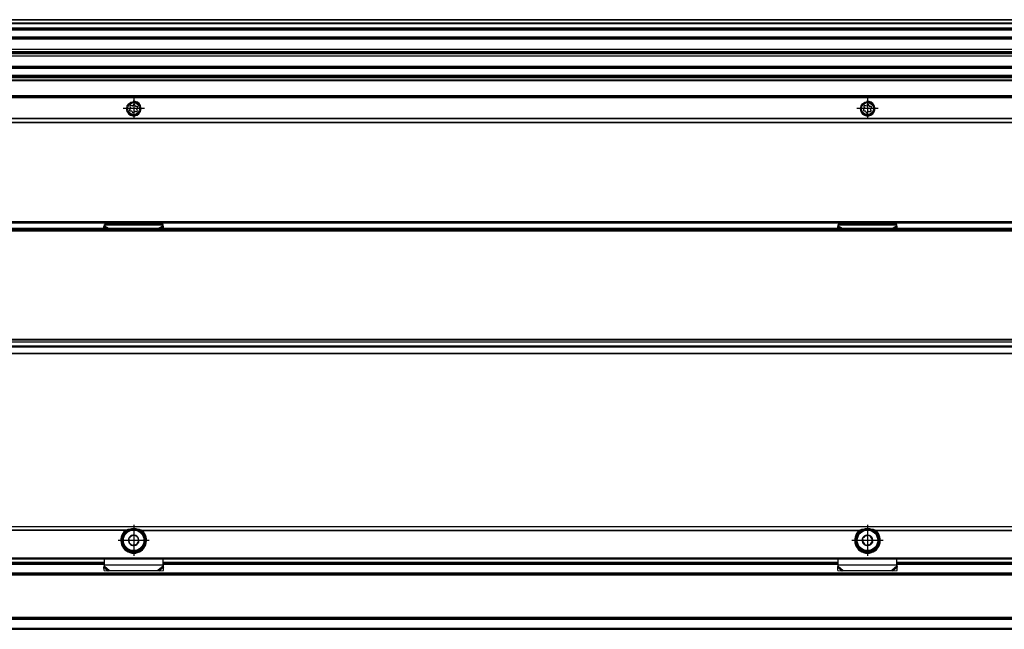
# Model space of a CAD drawing. Header units: millimetres. Extents: x -746 to 1306, y -530 to 1000.
# Tile 33 of 50: x 766 to 1035, y 11 to 177. Entities that reach past the tile are written whole.
import ezdxf

# ---------------------------------------------------------------- set-up
doc = ezdxf.new("R2010")
doc.units = ezdxf.units.MM
doc.linetypes.add('DOT_CENTER', pattern=[14, 12, -1, 0, -1])
doc.layers.add('1', color=7, linetype='Continuous')

# ---------------------------------------------------------------- blocks, each defined once
blk = doc.blocks.new('REGLA_SV2-920-T__11', base_point=(232.75, 158.85))
at = {"color": 7, "linetype": 'Continuous'}
for p, q in [((1251.75, 176.85), (322.75, 176.85)), ((322.75, 174.31), (1251.75, 174.31)), ((1251.75, 171.88), (322.75, 171.88)), ((322.75, 168.8), (1248.75, 168.8)), ((322.75, 168.14), (1248.75, 168.14)), ((1248.75, 167.85), (322.75, 167.85)), ((1248.75, 167.56), (322.75, 167.56)), ((1248.75, 166.9), (322.75, 166.9)), ((322.75, 163.81), (1251.75, 163.81)), ((1251.75, 161.39), (322.75, 161.39))]:
    blk.add_line(p, q, dxfattribs=at)
at = {"color": 3, "linetype": 'Continuous'}
for p, q in [((1251.75, 176.75), (322.75, 176.75)), ((322.75, 176.03), (1251.75, 176.03)), ((322.75, 175.84), (1251.75, 175.84)), ((322.75, 174.59), (1251.75, 174.59)), ((322.75, 174.11), (1251.75, 174.11)), ((1251.75, 172.08), (322.75, 172.08)), ((1248.75, 171.54), (322.75, 171.54)), ((322.75, 164.16), (1248.75, 164.16)), ((1248.75, 163.96), (322.75, 163.96)), ((322.75, 163.61), (1251.75, 163.61)), ((1251.75, 161.59), (322.75, 161.59)), ((1251.75, 161.11), (322.75, 161.11))]:
    blk.add_line(p, q, dxfattribs=at)
blk = doc.blocks.new('SOPORTE_SV2-T__12', base_point=(229.75, 148.85))
at = {"color": 7, "linetype": 'Continuous'}
for p, q in [((1239.75, 160.99), (322.75, 160.99)), ((1254.75, 155.85), (229.75, 155.85)), ((796.27, 153.07), (796.4, 152.85)), ((796.79, 153.35), (796.53, 153.41)), ((797.17, 153.68), (797.04, 153.46)), ((797.67, 153.38), (797.6, 153.63)), ((798.15, 153.21), (797.89, 153.21)), ((996.27, 153.07), (996.4, 152.85)), ((996.79, 153.35), (996.53, 153.41)), ((997.17, 153.68), (997.04, 153.46)), ((997.67, 153.38), (997.6, 153.63)), ((998.15, 153.21), (997.89, 153.21)), ((796.36, 152.57), (796.18, 152.38)), ((796.35, 151.99), (796.61, 151.98)), ((796.83, 151.82), (796.9, 151.56)), ((797.33, 151.51), (797.46, 151.74)), ((797.72, 151.84), (797.97, 151.78)), ((798.23, 152.12), (798.1, 152.35)), ((798.14, 152.63), (798.32, 152.81)), ((996.36, 152.57), (996.18, 152.38)), ((996.35, 151.99), (996.61, 151.98)), ((996.83, 151.82), (996.9, 151.56)), ((997.33, 151.51), (997.46, 151.74)), ((997.72, 151.84), (997.97, 151.78)), ((998.23, 152.12), (998.1, 152.35)), ((998.14, 152.63), (998.32, 152.81)), ((229.75, 148.85), (1254.75, 148.85))]:
    blk.add_line(p, q, dxfattribs=at)
at = {"color": 3, "linetype": 'Continuous'}
for p, q in [((1239.75, 160.97), (322.75, 160.97)), ((1239.75, 160.38), (322.75, 160.38)), ((1239.75, 160.2), (322.75, 160.2)), ((1254.75, 156.05), (229.75, 156.05)), ((229.75, 155.65), (1254.75, 155.65)), ((1254.75, 149.93), (229.75, 149.93)), ((1254.75, 149.79), (229.75, 149.79)), ((229.75, 148.91), (1254.75, 148.91))]:
    blk.add_line(p, q, dxfattribs=at)
at = {"color": 7, "linetype": 'Continuous'}
for centre, radius in [((797.25, 152.6), 1.9), ((797.25, 152.6), 1.65), ((997.25, 152.6), 1.9), ((997.25, 152.6), 1.65)]:
    blk.add_circle(centre, radius, dxfattribs=at)
for centre, start, end in [((796.47, 153.19), 76.5421, 209.4344), ((796.84, 153.58), 256.5421, 329.8481), ((797.37, 153.57), 16.1284, 149.8481), ((797.89, 153.44), 196.1284, 269.4344), ((798.15, 152.98), 316.1284, 89.4344), ((996.47, 153.19), 76.5421, 209.4344), ((996.84, 153.58), 256.5421, 329.8481), ((997.37, 153.57), 16.1284, 149.8481), ((997.89, 153.44), 196.1284, 269.4344), ((998.15, 152.98), 316.1284, 89.4344), ((796.35, 152.22), 136.1284, 269.4344), ((796.2, 152.73), 316.1284, 29.4344), ((796.61, 151.75), 16.1294, 89.4344), ((797.13, 151.63), 196.1294, 329.4344), ((797.66, 151.62), 76.1284, 149.4344), ((798.03, 152.01), 256.1284, 29.4344), ((798.3, 152.46), 136.1284, 209.4344), ((996.35, 152.22), 136.1284, 269.4344), ((996.2, 152.73), 316.1284, 29.4344), ((996.61, 151.75), 16.1294, 89.4344), ((997.13, 151.63), 196.1294, 329.4344), ((997.66, 151.62), 76.1284, 149.4344), ((998.03, 152.01), 256.1284, 29.4344), ((998.3, 152.46), 136.1284, 209.4344)]:
    blk.add_arc(centre, 0.233, start, end, dxfattribs=at)
at = {"layer": '1', "color": 2, "linetype": 'DOT_CENTER'}
for p, q in [((797.25, 155.5), (797.25, 149.7)), ((997.25, 155.5), (997.25, 149.7)), ((800.15, 152.6), (794.35, 152.6)), ((1000.15, 152.6), (994.35, 152.6))]:
    blk.add_line(p, q, dxfattribs=at)
at = {"layer": '1', "color": 30, "linetype": 'Continuous'}
for centre in [(797.25, 152.6), (997.25, 152.6)]:
    blk.add_arc(centre, 2, 175, 95, dxfattribs=at)
blk = doc.blocks.new('REGLA_SV2-920-T__14', base_point=(229.75, 148.85))
for name, p in [('REGLA_SV2-920-T__11', (232.75, 158.85)), ('SOPORTE_SV2-T__12', (229.75, 148.85))]:
    blk.add_blockref(name, p)
blk = doc.blocks.new('Bottom3', base_point=(317.25, 162.85))
blk.add_blockref('REGLA_SV2-920-T__14', (229.75, 148.85))
blk = doc.blocks.new('SOPORTE_SV2-T__23', base_point=(229.75, 85.75))
at = {"color": 7, "linetype": 'Continuous'}
for p, q in [((231.05, 121.85), (1253.45, 121.85)), ((805.25, 121.02), (789.25, 121.02)), ((789.25, 120.8), (789.25, 121.02)), ((789.25, 120.63), (789.25, 120.8)), ((805.25, 120.8), (805.25, 121.02)), ((805.25, 120.63), (805.25, 120.8)), ((1005.25, 121.02), (989.25, 121.02)), ((989.25, 120.8), (989.25, 121.02)), ((989.25, 120.63), (989.25, 120.8)), ((1005.25, 120.8), (1005.25, 121.02)), ((1005.25, 120.63), (1005.25, 120.8)), ((789.14, 120.42), (789.25, 120.63)), ((789.15, 119.95), (789.14, 120.42)), ((805.36, 120.42), (805.25, 120.63)), ((805.35, 119.95), (805.36, 120.42)), ((989.14, 120.42), (989.25, 120.63)), ((989.15, 119.95), (989.14, 120.42)), ((1005.36, 120.42), (1005.25, 120.63)), ((1005.35, 119.95), (1005.36, 120.42)), ((1254.75, 85.75), (322.75, 85.75))]:
    blk.add_line(p, q, dxfattribs=at)
at = {"color": 3, "linetype": 'Continuous'}
for p, q in [((231.18, 121.49), (1253.32, 121.49)), ((805.25, 120.8), (789.25, 120.8)), ((1005.25, 120.8), (989.25, 120.8)), ((789.14, 120.42), (790.05, 119.95)), ((789.25, 120.63), (790.56, 119.95)), ((805.25, 120.63), (803.94, 119.95)), ((805.36, 120.42), (804.45, 119.95)), ((989.14, 120.42), (990.05, 119.95)), ((989.25, 120.63), (990.56, 119.95)), ((1005.25, 120.63), (1003.94, 119.95)), ((1005.36, 120.42), (1004.45, 119.95)), ((1254.75, 87.55), (311.82, 87.55)), ((322.75, 85.95), (1254.75, 85.95))]:
    blk.add_line(p, q, dxfattribs=at)
blk = doc.blocks.new('REGLA_SV2-920-T__24', base_point=(229.75, 87.75))
at = {"color": 7, "linetype": 'Continuous'}
for p, q in [((232.75, 119.45), (1251.75, 119.45)), ((1241.29, 119.95), (243.21, 119.95)), ((232.75, 89.04), (1251.75, 89.04)), ((244.75, 87.75), (1239.75, 87.75))]:
    blk.add_line(p, q, dxfattribs=at)
at = {"color": 3, "linetype": 'Continuous'}
for p, q in [((232.75, 119.26), (1251.75, 119.26)), ((1193.94, 119.75), (290.56, 119.75)), ((1251.75, 89.65), (232.75, 89.65)), ((1251.75, 89.48), (232.75, 89.48)), ((232.75, 89.06), (1251.75, 89.06)), ((232.75, 87.95), (1251.75, 87.95))]:
    blk.add_line(p, q, dxfattribs=at)
blk = doc.blocks.new('REGLA_SV2-920-T__25', base_point=(229.75, 65.65))
for name, p in [('SOPORTE_SV2-T__23', (229.75, 85.75)), ('REGLA_SV2-920-T__24', (229.75, 87.75))]:
    blk.add_blockref(name, p)
blk = doc.blocks.new('Front5', base_point=(317.25, 93.75))
blk.add_blockref('REGLA_SV2-920-T__25', (229.75, 65.65))
blk = doc.blocks.new('REGLA_SV2-920-T__43', base_point=(229.75, 10.65))
at = {"color": 7, "linetype": 'Continuous'}
for p, q in [((695.25, 28.65), (789.25, 28.65)), ((805.25, 28.65), (989.25, 28.65)), ((1005.25, 28.65), (1184.25, 28.65)), ((1241.58, 25.65), (242.92, 25.65)), ((1241.58, 13.65), (242.92, 13.65)), ((322.75, 10.65), (1251.75, 10.65))]:
    blk.add_line(p, q, dxfattribs=at)
at = {"color": 3, "linetype": 'Continuous'}
for p, q in [((695.25, 28.38), (789.25, 28.38)), ((805.25, 28.38), (989.25, 28.38)), ((1005.25, 28.38), (1184.25, 28.38)), ((1251.75, 25.92), (232.75, 25.92)), ((1241.29, 25.45), (243.21, 25.45)), ((1241.29, 13.85), (243.21, 13.85)), ((232.75, 13.38), (1251.75, 13.38)), ((232.75, 10.92), (1251.75, 10.92))]:
    blk.add_line(p, q, dxfattribs=at)
blk = doc.blocks.new('SOPORTE_SV2-T__44', base_point=(229.75, 26.59))
at = {"color": 7, "linetype": 'Continuous'}
for p, q in [((229.75, 38.65), (1254.75, 38.65)), ((795.26, 37.15), (794.9, 37.15)), ((795.91, 35.46), (796.21, 35.68)), ((795.97, 35.1), (795.91, 35.46)), ((796.78, 36.11), (797.07, 36.34)), ((797.07, 36.34), (797.4, 36.19)), ((798.06, 35.92), (798.4, 35.78)), ((798.4, 35.78), (798.45, 35.41)), ((799.6, 37.15), (799.24, 37.15)), ((995.26, 37.15), (994.9, 37.15)), ((995.91, 35.46), (996.21, 35.68)), ((995.97, 35.1), (995.91, 35.46)), ((996.78, 36.11), (997.07, 36.34)), ((997.07, 36.34), (997.4, 36.19)), ((998.06, 35.92), (998.4, 35.78)), ((998.4, 35.78), (998.45, 35.41)), ((999.6, 37.15), (999.24, 37.15)), ((796.1, 34.03), (796.05, 34.39)), ((796.44, 33.89), (796.1, 34.03)), ((797.43, 33.46), (797.1, 33.61)), ((797.72, 33.69), (797.43, 33.46)), ((798.59, 34.34), (798.29, 34.12)), ((798.53, 34.71), (798.59, 34.34)), ((996.1, 34.03), (996.05, 34.39)), ((996.44, 33.89), (996.1, 34.03)), ((997.43, 33.46), (997.1, 33.61)), ((997.72, 33.69), (997.43, 33.46)), ((998.59, 34.34), (998.29, 34.12)), ((998.53, 34.71), (998.59, 34.34)), ((231.25, 29.9), (1253.25, 29.9)), ((789.25, 28.16), (789.25, 29.9)), ((805.25, 28.18), (805.25, 29.9)), ((989.25, 28.16), (989.25, 29.9)), ((1005.25, 28.18), (1005.25, 29.9)), ((695.25, 28.65), (789.25, 28.65)), ((789.14, 27.61), (789.19, 27.78)), ((789.16, 26.72), (789.14, 27.61)), ((789.25, 27.87), (789.25, 28.16)), ((805.25, 28.65), (989.25, 28.65)), ((805.25, 28.16), (805.25, 28.18)), ((805.25, 27.87), (805.25, 28.16)), ((805.31, 27.78), (805.36, 27.61)), ((805.34, 26.72), (805.36, 27.61)), ((989.14, 27.61), (989.19, 27.78)), ((989.16, 26.72), (989.14, 27.61)), ((989.25, 27.87), (989.25, 28.16)), ((1005.25, 28.65), (1184.25, 28.65)), ((1005.25, 28.16), (1005.25, 28.18)), ((1005.25, 27.87), (1005.25, 28.16)), ((1005.31, 27.78), (1005.36, 27.61)), ((1005.34, 26.72), (1005.36, 27.61)), ((789.16, 26.72), (790.33, 26.59)), ((790.33, 26.59), (790.66, 26.66)), ((790.66, 26.66), (803.84, 26.66)), ((803.84, 26.66), (804.17, 26.59)), ((804.17, 26.59), (805.34, 26.72)), ((989.16, 26.72), (990.33, 26.59)), ((990.33, 26.59), (990.66, 26.66)), ((990.66, 26.66), (1003.84, 26.66)), ((1003.84, 26.66), (1004.17, 26.59)), ((1004.17, 26.59), (1005.34, 26.72))]:
    blk.add_line(p, q, dxfattribs=at)
at = {"color": 3, "linetype": 'Continuous'}
for p, q in [((1254.75, 38.59), (229.75, 38.59)), ((795.26, 37.71), (689.24, 37.71)), ((799.24, 37.71), (995.26, 37.71)), ((999.24, 37.71), (1190.26, 37.71)), ((794.98, 37.57), (689.52, 37.57)), ((799.52, 37.57), (994.98, 37.57)), ((999.52, 37.57), (1189.98, 37.57)), ((231.06, 30.1), (1253.45, 30.1)), ((789.25, 28.85), (695.25, 28.85)), ((789.14, 27.61), (790.33, 26.59)), ((805.25, 28.16), (789.25, 28.16)), ((789.25, 27.87), (790.66, 26.66)), ((805.25, 27.87), (803.84, 26.66)), ((805.36, 27.61), (804.17, 26.59)), ((989.25, 28.85), (805.25, 28.85)), ((989.14, 27.61), (990.33, 26.59)), ((1005.25, 28.16), (989.25, 28.16)), ((989.25, 27.87), (990.66, 26.66)), ((1005.25, 27.87), (1003.84, 26.66)), ((1005.36, 27.61), (1004.17, 26.59)), ((1184.25, 28.85), (1005.25, 28.85))]:
    blk.add_line(p, q, dxfattribs=at)
at = {"color": 7, "linetype": 'Continuous'}
for centre, radius in [((797.25, 34.9), 3), ((997.25, 34.9), 3), ((797.25, 34.9), 0.05), ((997.25, 34.9), 0.05)]:
    blk.add_circle(centre, radius, dxfattribs=at)
at = {"color": 3, "linetype": 'Continuous'}
for centre in [(797.25, 34.9), (997.25, 34.9)]:
    blk.add_circle(centre, 2.8, dxfattribs=at)
at = {"color": 7, "linetype": 'Continuous'}
for centre, radius, start, end in [((797.25, 34.9), 3.25, 112.6199, 67.3801), ((797.36, 31.14), 6.9, 101.3553, 107.6968), ((797.25, 34.9), 3.25, 67.3801, 112.6199), ((797.14, 31.14), 6.9, 72.3032, 78.6447), ((997.25, 34.9), 3.25, 112.6199, 67.3801), ((997.36, 31.14), 6.9, 101.3553, 107.6968), ((997.25, 34.9), 3.25, 67.3801, 112.6199), ((997.14, 31.14), 6.9, 72.3032, 78.6447), ((797.25, 34.9), 3.5, 130.3552, 49.6448), ((797.25, 34.9), 1.45, 157.2186, 217.2186), ((797.25, 34.9), 1.45, 97.6689, 157.2186), ((797.25, 34.9), 1.3, 171.2763, 203.161), ((797.25, 34.9), 1.3, 111.2763, 143.161), ((797.25, 34.9), 1.3, 83.161, 111.2763), ((797.25, 34.9), 1.45, 97.2186, 97.6689), ((797.25, 34.9), 1.45, 37.2186, 97.2186), ((797.25, 34.9), 1.3, 51.2763, 83.161), ((797.25, 34.9), 1.45, 337.2186, 37.2186), ((797.25, 34.9), 1.3, 351.2763, 23.161), ((997.25, 34.9), 3.5, 130.3552, 49.6448), ((997.25, 34.9), 1.45, 157.2186, 217.2186), ((997.25, 34.9), 1.45, 97.6689, 157.2186), ((997.25, 34.9), 1.3, 171.2763, 203.161), ((997.25, 34.9), 1.3, 111.2763, 143.161), ((997.25, 34.9), 1.3, 83.161, 111.2763), ((997.25, 34.9), 1.45, 97.2186, 97.6689), ((997.25, 34.9), 1.45, 37.2186, 97.2186), ((997.25, 34.9), 1.3, 51.2763, 83.161), ((997.25, 34.9), 1.3, 23.161, 51.2763), ((997.25, 34.9), 1.45, 337.2186, 37.2186), ((997.25, 34.9), 1.3, 351.2763, 23.161), ((797.25, 34.9), 1.45, 217.2186, 277.2186), ((797.25, 34.9), 1.3, 231.2763, 263.161), ((797.25, 34.9), 1.3, 263.161, 291.2763), ((797.25, 34.9), 1.45, 277.2186, 337.2186), ((797.25, 34.9), 1.3, 291.2763, 323.161), ((797.25, 34.9), 1.3, 323.161, 351.2763), ((997.25, 34.9), 1.3, 203.161, 231.2763), ((997.25, 34.9), 1.45, 217.2186, 277.2186), ((997.25, 34.9), 1.3, 231.2763, 263.161), ((997.25, 34.9), 1.3, 263.161, 291.2763), ((997.25, 34.9), 1.45, 277.2186, 337.2186), ((997.25, 34.9), 1.3, 291.2763, 323.161), ((997.25, 34.9), 1.3, 323.161, 351.2763), ((787.75, 28.21), 1.51, 343.56, 358.2332), ((787.75, 28.21), 1.51, 358.2332, 359.1311), ((806.75, 28.21), 1.51, 180.8689, 181.7675), ((806.75, 28.21), 1.51, 181.7675, 196.44), ((987.75, 28.21), 1.51, 343.56, 358.2332), ((987.75, 28.21), 1.51, 358.2332, 359.1311), ((1006.75, 28.21), 1.51, 180.8689, 181.7675), ((1006.75, 28.21), 1.51, 181.7675, 196.44)]:
    blk.add_arc(centre, radius, start, end, dxfattribs=at)
for points, knots in [([(795.26, 37.71), (795.24, 37.7), (795.19, 37.69), (795.11, 37.65), (795.04, 37.61), (795, 37.58), (794.98, 37.57)], [0, 0, 0, 0, 0.0689839, 0.1547784, 0.2529627, 0.3132512, 0.3132512, 0.3132512, 0.3132512]), ([(799.52, 37.57), (799.5, 37.58), (799.46, 37.61), (799.39, 37.65), (799.32, 37.68), (799.27, 37.7), (799.24, 37.71)], [0, 0, 0, 0, 0.0602797, 0.1584387, 0.2234064, 0.3132526, 0.3132526, 0.3132526, 0.3132526]), ([(995.26, 37.71), (995.23, 37.7), (995.18, 37.68), (995.11, 37.65), (995.05, 37.62), (995, 37.58), (994.98, 37.57)], [0, 0, 0, 0, 0.0898239, 0.1547798, 0.239856, 0.3132558, 0.3132558, 0.3132558, 0.3132558]), ([(999.52, 37.57), (999.5, 37.58), (999.46, 37.61), (999.39, 37.65), (999.31, 37.69), (999.26, 37.7), (999.24, 37.71)], [0, 0, 0, 0, 0.0602797, 0.1584387, 0.2442549, 0.3132512, 0.3132512, 0.3132512, 0.3132512]), ([(789.14, 27.61), (789.15, 27.63), (789.17, 27.67), (789.2, 27.74), (789.22, 27.8), (789.24, 27.85), (789.25, 27.87)], [0, 0, 0, 0, 0.0660342, 0.1356749, 0.2077706, 0.2833141, 0.2833141, 0.2833141, 0.2833141]), ([(805.36, 27.61), (805.35, 27.63), (805.33, 27.67), (805.3, 27.74), (805.28, 27.8), (805.26, 27.85), (805.25, 27.87)], [0, 0, 0, 0, 0.0660342, 0.1356749, 0.2077706, 0.2833141, 0.2833141, 0.2833141, 0.2833141]), ([(989.14, 27.61), (989.15, 27.63), (989.17, 27.67), (989.2, 27.74), (989.22, 27.8), (989.24, 27.85), (989.25, 27.87)], [0, 0, 0, 0, 0.0660342, 0.1356749, 0.2077706, 0.2833141, 0.2833141, 0.2833141, 0.2833141]), ([(1005.36, 27.61), (1005.35, 27.63), (1005.33, 27.67), (1005.3, 27.74), (1005.28, 27.8), (1005.26, 27.85), (1005.25, 27.87)], [0, 0, 0, 0, 0.0660342, 0.1356749, 0.2077706, 0.2833141, 0.2833141, 0.2833141, 0.2833141])]:
    blk.add_open_spline(points, degree=3, knots=knots, dxfattribs=at)
at = {"layer": '1', "color": 2, "linetype": 'DOT_CENTER'}
for p, q in [((797.25, 39.15), (797.25, 30.65)), ((997.25, 39.15), (997.25, 30.65)), ((801.5, 34.9), (793, 34.9)), ((1001.5, 34.9), (993, 34.9))]:
    blk.add_line(p, q, dxfattribs=at)
blk = doc.blocks.new('REGLA_SV2-920-T__45', base_point=(229.75, 10.65))
for name, p in [('SOPORTE_SV2-T__44', (229.75, 26.59)), ('REGLA_SV2-920-T__43', (229.75, 10.65))]:
    blk.add_blockref(name, p)
blk = doc.blocks.new('Top3', base_point=(317.25, 24.65))
blk.add_blockref('REGLA_SV2-920-T__45', (229.75, 10.65))

msp = doc.modelspace()

# ---------------------------------------------------------------- block references
for name, p in [('Bottom3', (317.25, 162.85)), ('Front5', (317.25, 93.75)), ('Top3', (317.25, 24.65))]:
    msp.add_blockref(name, p)

doc.saveas('drawing.dxf')
